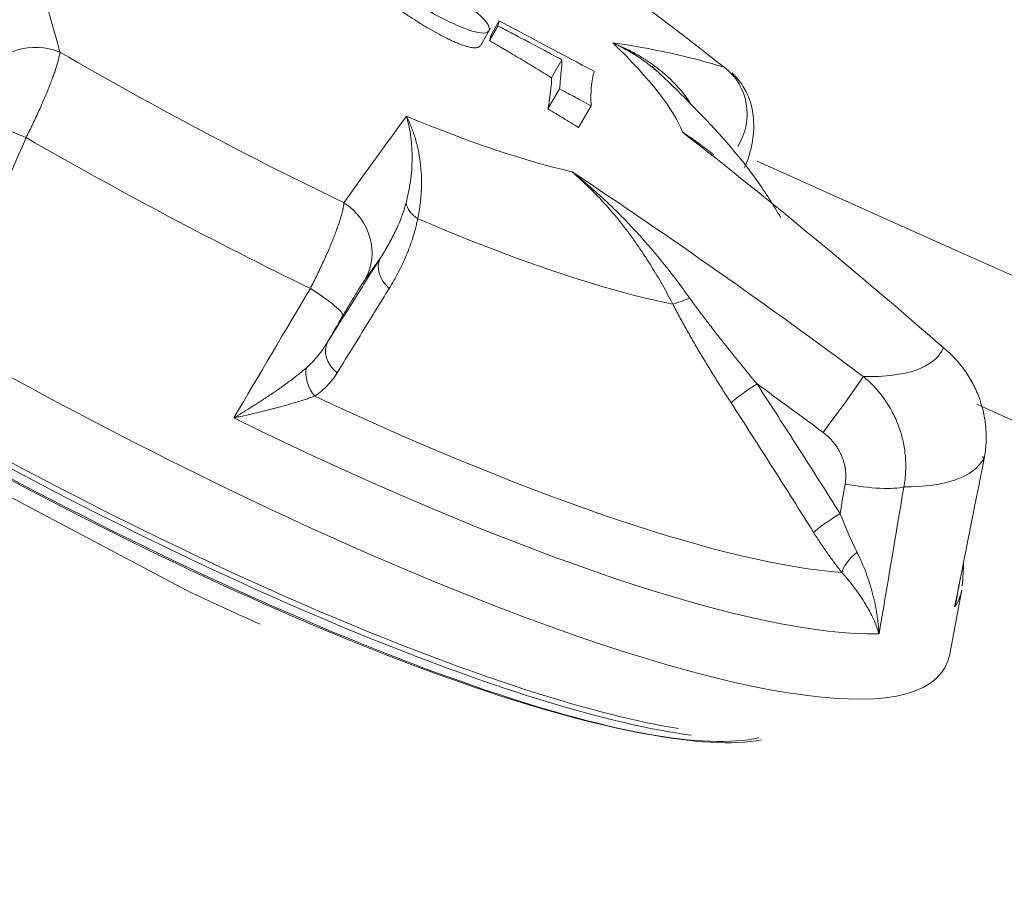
# Model space of a CAD drawing. Header units: millimetres. Extents: x -10 to 594, y 0 to 420.
# Tile 209 of 256: x 144.46 to 146.13, y 258.87 to 260.33. Entities that reach past the tile are written whole.
import ezdxf

# ---------------------------------------------------------------- set-up
doc = ezdxf.new("R2010")
doc.units = ezdxf.units.MM
doc.layers.add('1', color=7, linetype='Continuous', true_color=0xffffff)

msp = doc.modelspace()

# ---------------------------------------------------------------- linework, layer by layer
at = {"layer": '1', "color": 155, "linetype": 'Continuous', "lineweight": 18}
for p, q in [((145.2717, 260.3327), (145.2576, 260.308)), ((145.2406, 260.2911), (145.257, 260.32)), ((145.2699, 260.3239), (145.2558, 260.2991)), ((145.3786, 260.2665), (145.3611, 260.2358)), ((145.3742, 260.2172), (145.3549, 260.1832)), ((145.4282, 260.1885), (145.407, 260.1513)), ((146.0959, 259.5895), (146.0931, 259.5927)), ((146.0373, 259.257), (146.0579, 259.366))]:
    msp.add_line(p, q, dxfattribs=at)
at = {"layer": '1', "color": 155, "linetype": 'Continuous', "lineweight": 13}
msp.add_line((144.1384, 259.6847), (144.7339, 259.369), dxfattribs=at)
at = {"layer": '1', "color": 155, "linetype": 'Continuous', "lineweight": 18}
for centre, major_axis, ratio, start_param, end_param in [((144.5012, 260.1008), (-1.5278, 0.8672), 0.20187, 0, 3.210592), ((144.7319, 260.5073), (-1.293, 0.7339), 0.20187, 4.039213, 4.412226), ((144.4096, 259.9395), (-1.3829, 0.7849), 0.20187, 0.534973, 2.906777), ((144.4071, 259.9351), (1.3721, -0.7788), 0.20187, 3.664785, 6.066238), ((144.4189, 259.9559), (1.3996, -0.7944), 0.20187, 3.706607, 5.818052), ((144.424, 259.9649), (-1.4034, 0.7966), 0.20187, 0.590933, 2.638956), ((144.392, 260.8118), (-0.8743, 0.4963), 0.20187, 3.186087, 3.228224), ((145.0746, 263.0949), (-10.019, 5.687), 0.20187, 1.704422, 1.720468), ((139.6426, 251.1794), (-0.0794, -11.0372), 0.921022, 2.470421, 2.525258), ((139.3866, 251.0882), (-9.6531, 5.3521), 0.97941, 4.576228, 4.631065), ((144.3974, 259.9181), (-1.4302, 0.8118), 0.20187, 1.931975, 2.016514)]:
    msp.add_ellipse(centre, major_axis=major_axis, ratio=ratio, start_param=start_param, end_param=end_param, dxfattribs=at)
at = {"layer": '1', "color": 155, "linetype": 'Continuous', "lineweight": 13}
for centre, major_axis, ratio, start_param, end_param in [((138.9877, 251.3986), (4.8041, 9.9371), 0.304538, 5.94328, 5.998117), ((144.4798, 260.1971), (-0.0966, -0.0258), 0.898004, 3.995468, 5.518719), ((144.7608, 260.5582), (-0.824, 0.4677), 0.20187, 3.38204, 3.812761), ((139.8566, 250.9059), (-6.061, -9.2245), 0.300771, 3.228528, 3.283365), ((144.7319, 260.5073), (-1.293, 0.7339), 0.20187, 1.525938, 1.898952), ((145.5976, 260.1717), (-0.0295, -0.0956), 0.950095, 1.302141, 2.825392), ((144.4647, 260.1226), (-0.0917, 0.04), 0.121494, 4.725801, 5.971345), ((139.8928, 250.9188), (-5.5122, -9.5626), 0.032201, 3.416479, 3.471316), ((144.7608, 260.5582), (-0.824, 0.4677), 0.20187, 2.125403, 2.556124), ((144.6708, 260.3997), (1.4256, -0.8092), 0.20187, 4.684883, 5.023192), ((187.3321, 352.5247), (0, 101.3857), 0.999048, 2.718129, 2.880514), ((144.9579, 259.9437), (0.0816, -0.0578), 0.945641, 0.099179, 1.62243), ((145.163, 260.023), (0.0491, -0.0097), 0.717214, 3.40023, 4.215757), ((144.717, 260.4812), (1.0667, -0.6055), 0.20187, 5.224866, 5.739846), ((139.9753, 250.8712), (5.4623, 9.476), 0.032201, 0.317003, 0.329723), ((145.1136, 259.905), (0.0423, -0.0266), 0.771091, 3.192188, 4.515538), ((144.9197, 259.8814), (0.0864, -0.0503), 0.137575, 0.032516, 1.27806), ((145.6055, 259.8749), (-0.0445, -0.0229), 0.139572, 0.453502, 1.269028), ((145.0237, 259.762), (0.0423, -0.0266), 0.762028, 3.191342, 4.546948), ((144.7319, 260.5073), (-1.293, 0.7339), 0.20187, 2.782575, 3.155589), ((144.9851, 259.7229), (0.0263, -0.0425), 0.755036, 3.825381, 4.906218), ((145.7052, 259.707), (-0.0419, -0.0273), 0.096086, 4.533057, 5.856407), ((139.3773, 251.0714), (9.5657, -5.3037), 0.97941, 1.434635, 1.447355), ((145.8319, 259.6511), (-0.0597, -0.0802), 0.027403, 1.36935, 2.892601), ((144.5924, 260.2616), (-1.4399, 0.8173), 0.20187, 1.940411, 2.741116), ((144.5532, 260.1926), (1.4964, -0.8494), 0.20187, 5.005335, 5.959377), ((144.6708, 260.3997), (1.4256, -0.8092), 0.20187, 5.94152, 6.279829), ((145.8694, 259.5635), (-0.0986, 0.0167), 0.190879, 1.503783, 2.749327), ((145.8462, 259.4867), (-0.0423, -0.0267), 0.098586, 4.534417, 5.890024), ((145.8944, 259.4186), (-0.039, -0.0313), 0.3648, 4.794041, 5.874878), ((144.732, 259.3889), (0.0713, -0.0405), 0.20187, 4.854038, 5.073567), ((144.5532, 260.1926), (1.4964, -0.8494), 0.20187, 6.261972, 6.352219)]:
    msp.add_ellipse(centre, major_axis=major_axis, ratio=ratio, start_param=start_param, end_param=end_param, dxfattribs=at)
at = {"layer": '1', "color": 155, "linetype": 'Continuous', "lineweight": 18}
for points, knots in [([(145.1004, 260.4228), (145.1126, 260.4171), (145.1228, 260.4121), (145.1312, 260.4079), (145.1395, 260.4037), (145.1479, 260.3994), (145.1713, 260.387), (145.1846, 260.3796), (145.2083, 260.3654), (145.2187, 260.3585), (145.2369, 260.3447), (145.2436, 260.3386), (145.2525, 260.3278), (145.255, 260.3234), (145.2557, 260.316), (145.2536, 260.3135), (145.2447, 260.3113), (145.2381, 260.312), (145.221, 260.3167), (145.2112, 260.3203), (145.189, 260.3303), (145.1773, 260.336), (145.1534, 260.3487), (145.1424, 260.3549), (145.1214, 260.3676), (145.1125, 260.3735), (145.0981, 260.3847), (145.0923, 260.3898), (145.0842, 260.399), (145.0821, 260.4028), (145.0816, 260.4074), (145.082, 260.4087), (145.083, 260.4096)], [0, 0, 0, 0, 0.06348, 0.06348, 0.06348, 0.109418, 0.109418, 0.188044, 0.188044, 0.266669, 0.266669, 0.338838, 0.338838, 0.411007, 0.411007, 0.4888, 0.4888, 0.566592, 0.566592, 0.644385, 0.644385, 0.715936, 0.715936, 0.783619, 0.783619, 0.844414, 0.844414, 0.907564, 0.907564, 0.970713, 0.970713, 1, 1, 1, 1]), ([(145.0727, 260.3914), (145.0717, 260.3905), (145.0713, 260.3893), (145.0714, 260.3875), (145.0714, 260.3871), (145.0715, 260.3863), (145.0717, 260.3854), (145.0719, 260.3846), (145.0723, 260.3836), (145.0725, 260.3831), (145.0736, 260.3807), (145.075, 260.3784), (145.0773, 260.3753), (145.0779, 260.3747), (145.0789, 260.3734), (145.0795, 260.3727), (145.0814, 260.3707), (145.0841, 260.3678), (145.0873, 260.3648), (145.0898, 260.3625), (145.0911, 260.3614), (145.0925, 260.3602), (145.0934, 260.3594), (145.0939, 260.359), (145.0953, 260.3578), (145.0963, 260.357), (145.0983, 260.3554), (145.1013, 260.3529), (145.1046, 260.3505), (145.108, 260.348), (145.1092, 260.3472), (145.111, 260.3459), (145.1116, 260.3455), (145.1127, 260.3447), (145.1145, 260.3435), (145.1163, 260.3422), (145.1188, 260.3406), (145.12, 260.3398), (145.1261, 260.3358), (145.1311, 260.3327), (145.1386, 260.328), (145.1412, 260.3265), (145.1462, 260.3235), (145.1487, 260.322), (145.1563, 260.3176), (145.1612, 260.3148), (145.1712, 260.3094), (145.1761, 260.3067), (145.1822, 260.3036), (145.1834, 260.303), (145.1859, 260.3018), (145.1871, 260.3012), (145.1906, 260.2995), (145.1952, 260.2974), (145.2008, 260.295), (145.204, 260.2937), (145.206, 260.2929), (145.2071, 260.2925), (145.2101, 260.2914), (145.212, 260.2908), (145.2148, 260.2899), (145.2157, 260.2896), (145.2174, 260.2891), (145.2183, 260.2889), (145.2208, 260.2882), (145.2224, 260.2879), (145.2253, 260.2874), (145.2267, 260.2872), (145.2305, 260.2869), (145.2326, 260.287), (145.2348, 260.2874), (145.2352, 260.2875), (145.236, 260.2877), (145.2371, 260.2881), (145.2381, 260.2886), (145.2394, 260.2896), (145.2401, 260.2903), (145.2405, 260.2911)], [0, 0, 0, 0, 0.05633, 0.05633, 0.070413, 0.070413, 0.084495, 0.098578, 0.098578, 0.11266, 0.11266, 0.16899, 0.16899, 0.183073, 0.183073, 0.197155, 0.197155, 0.22532, 0.253485, 0.253485, 0.267568, 0.274609, 0.274609, 0.28165, 0.28165, 0.295733, 0.295733, 0.309816, 0.337981, 0.337981, 0.352063, 0.352063, 0.359104, 0.359104, 0.366146, 0.380228, 0.380228, 0.394311, 0.394311, 0.450641, 0.450641, 0.478806, 0.478806, 0.506971, 0.506971, 0.563301, 0.563301, 0.619631, 0.619631, 0.633714, 0.633714, 0.647796, 0.647796, 0.675961, 0.704126, 0.718209, 0.718209, 0.732291, 0.732291, 0.760456, 0.760456, 0.774539, 0.774539, 0.788621, 0.788621, 0.816786, 0.816786, 0.844951, 0.844951, 0.901281, 0.901281, 0.915364, 0.915364, 0.929447, 0.957612, 0.957612, 1, 1, 1, 1]), ([(145.3786, 260.2665), (145.3688, 260.2717), (145.3591, 260.2769), (145.3494, 260.2821), (145.3219, 260.2968), (145.304, 260.3061), (145.2867, 260.3152), (145.2783, 260.3196), (145.2699, 260.3239)], [0, 0, 0, 0, 0.268256, 0.268256, 0.268256, 0.634128, 0.634128, 1, 1, 1, 1]), ([(145.2558, 260.2991), (145.2602, 260.2965), (145.2645, 260.294), (145.2711, 260.2901), (145.2744, 260.2882), (145.2777, 260.2862), (145.2799, 260.2849), (145.281, 260.2843), (145.2843, 260.2823), (145.2865, 260.281), (145.2909, 260.2784), (145.2975, 260.2745), (145.3041, 260.2705), (145.3129, 260.2653), (145.3173, 260.2626), (145.3239, 260.2586), (145.3261, 260.2573), (145.3305, 260.2546), (145.3326, 260.2533), (145.3436, 260.2466), (145.3524, 260.2412), (145.3611, 260.2358)], [0, 0, 0, 0, 0.125, 0.125, 0.1875, 0.21875, 0.21875, 0.25, 0.25, 0.3125, 0.3125, 0.375, 0.5, 0.5, 0.625, 0.625, 0.6875, 0.6875, 0.75, 0.75, 1, 1, 1, 1]), ([(145.4648, 260.2954), (145.465, 260.2953), (145.4652, 260.2952), (145.4656, 260.295), (145.4659, 260.295), (145.4665, 260.2947), (145.4678, 260.2942), (145.4691, 260.2936), (145.4717, 260.2925), (145.4734, 260.2918), (145.4786, 260.2895), (145.482, 260.288), (145.492, 260.2831), (145.5018, 260.278), (145.5112, 260.2725), (145.5158, 260.2696), (145.5173, 260.2687), (145.5204, 260.2667), (145.5219, 260.2657), (145.5293, 260.2608), (145.5409, 260.2525), (145.5515, 260.2437), (145.5617, 260.2346), (145.5665, 260.2299), (145.5757, 260.2203), (145.58, 260.2154), (145.5882, 260.2053), (145.592, 260.2002), (145.5955, 260.195)], [0, 0, 0, 0, 0.003906, 0.003906, 0.007812, 0.007812, 0.015625, 0.03125, 0.03125, 0.0625, 0.0625, 0.125, 0.125, 0.25, 0.3125, 0.3125, 0.34375, 0.34375, 0.375, 0.375, 0.5, 0.625, 0.625, 0.75, 0.75, 0.875, 0.875, 1, 1, 1, 1]), ([(145.548, 260.24), (145.5423, 260.2453), (145.5364, 260.2504), (145.5286, 260.2566), (145.527, 260.2579), (145.5236, 260.2605), (145.5219, 260.2617), (145.5168, 260.2655), (145.5134, 260.2679), (145.5028, 260.275), (145.4955, 260.2795), (145.4842, 260.2858), (145.4785, 260.2888), (145.4717, 260.2922), (145.4682, 260.2938), (145.4666, 260.2945), (145.4659, 260.2949), (145.4657, 260.2949), (145.4656, 260.295), (145.4656, 260.295), (145.4653, 260.2952), (145.465, 260.2953), (145.4648, 260.2954)], [0, 0, 0, 0, 0.240242, 0.240242, 0.303555, 0.303555, 0.366868, 0.366868, 0.493495, 0.493495, 0.746747, 0.746747, 0.873374, 0.936687, 0.968343, 0.984172, 0.988129, 0.990107, 0.990107, 0.992086, 0.992086, 1, 1, 1, 1]), ([(144.5259, 260.2795), (144.5257, 260.2779), (144.5251, 260.2746), (144.5238, 260.2689), (144.5222, 260.2626), (144.5208, 260.2579), (144.5197, 260.2543), (144.5191, 260.2524), (144.5183, 260.2501), (144.518, 260.2491), (144.5178, 260.2485), (144.5177, 260.2481), (144.5167, 260.2451), (144.5148, 260.2396), (144.5115, 260.2309), (144.508, 260.2216), (144.5054, 260.2151), (144.5033, 260.2101), (144.5023, 260.2076), (144.5012, 260.205), (144.5005, 260.2033), (144.5001, 260.2024), (144.4982, 260.198), (144.4952, 260.191), (144.4903, 260.1801), (144.4852, 260.169), (144.4816, 260.1614), (144.4789, 260.1557), (144.4775, 260.1528), (144.4761, 260.1499), (144.4751, 260.148), (144.4746, 260.147), (144.4722, 260.1421), (144.4703, 260.1382), (144.4683, 260.1343)], [0, 0, 0, 0, 0.0625, 0.125, 0.1875, 0.25, 0.25, 0.28125, 0.296875, 0.304688, 0.304688, 0.3125, 0.3125, 0.375, 0.4375, 0.5, 0.5625, 0.5625, 0.59375, 0.609375, 0.609375, 0.625, 0.625, 0.6875, 0.75, 0.8125, 0.875, 0.875, 0.90625, 0.921875, 0.921875, 0.9375, 0.9375, 1, 1, 1, 1]), ([(145.3742, 260.2172), (145.3749, 260.2222), (145.3758, 260.2278), (145.3766, 260.2402), (145.3773, 260.2459), (145.3783, 260.2565), (145.3786, 260.2614), (145.3786, 260.2665)], [0, 0, 0, 0, 0.35546, 0.35546, 0.704027, 0.704027, 1, 1, 1, 1]), ([(145.7503, 259.9985), (145.7376, 260.0201), (145.6932, 260.09), (145.6194, 260.1704), (145.5558, 260.2332), (145.5312, 260.2556)], [0, 0, 0, 0, 0.211803, 0.706254, 1, 1, 1, 1]), ([(145.3611, 260.2358), (145.3611, 260.2314), (145.3608, 260.227), (145.3601, 260.2205), (145.3598, 260.2184), (145.3593, 260.2141), (145.3587, 260.2097), (145.3582, 260.2053), (145.3579, 260.2025), (145.3578, 260.202), (145.3577, 260.2009), (145.3575, 260.1992), (145.3573, 260.1975), (145.3568, 260.1942), (145.3565, 260.192), (145.3557, 260.1876), (145.3553, 260.1854), (145.3549, 260.1832)], [0, 0, 0, 0, 0.25, 0.25, 0.375, 0.375, 0.5, 0.625, 0.625, 0.65625, 0.65625, 0.6875, 0.75, 0.75, 0.875, 0.875, 1, 1, 1, 1]), ([(145.4334, 260.247), (145.4309, 260.2393), (145.4293, 260.2301), (145.4276, 260.2089), (145.4275, 260.1986), (145.4282, 260.1885)], [0, 0, 0, 0, 0.5, 0.5, 1, 1, 1, 1]), ([(145.6885, 260.0834), (145.6987, 260.1057), (145.7076, 260.1433), (145.7015, 260.1918), (145.6866, 260.2232), (145.6747, 260.2374), (145.6675, 260.2441)], [0, 0, 0, 0, 0.384603, 0.661761, 0.824467, 1, 1, 1, 1]), ([(145.4282, 260.1885), (145.4166, 260.1947), (145.4068, 260.2), (145.3939, 260.2068), (145.3856, 260.2112), (145.3742, 260.2172)], [0, 0, 0, 0, 0.589744, 0.589744, 1, 1, 1, 1]), ([(145.3549, 260.1832), (145.3592, 260.1806), (145.3636, 260.1779), (145.3701, 260.174), (145.3723, 260.1727), (145.3755, 260.1707), (145.3766, 260.17), (145.3788, 260.1687), (145.3799, 260.168), (145.3853, 260.1647), (145.3897, 260.162), (145.3984, 260.1566), (145.4027, 260.1539), (145.407, 260.1513)], [0, 0, 0, 0, 0.25, 0.25, 0.375, 0.375, 0.4375, 0.4375, 0.5, 0.5, 0.75, 0.75, 1, 1, 1, 1]), ([(145.1138, 260.0233), (145.1157, 260.0304), (145.1173, 260.0375), (145.12, 260.0514), (145.1211, 260.0582), (145.1227, 260.0717), (145.1233, 260.0783), (145.124, 260.0913), (145.1242, 260.0977), (145.124, 260.1101), (145.1237, 260.1162), (145.1232, 260.1236), (145.123, 260.1251), (145.1227, 260.128), (145.1226, 260.1294), (145.1221, 260.1338), (145.121, 260.1423), (145.1195, 260.1503), (145.1177, 260.1581), (145.1171, 260.1607), (145.1162, 260.1644), (145.1158, 260.1657), (145.1153, 260.1675), (145.1151, 260.1684), (145.1148, 260.1693), (145.1147, 260.1698), (145.1146, 260.1699), (145.1145, 260.1702), (145.1145, 260.1704), (145.1144, 260.1705)], [0, 0, 0, 0, 0.125, 0.125, 0.25, 0.25, 0.375, 0.375, 0.5, 0.5, 0.625, 0.625, 0.65625, 0.65625, 0.6875, 0.6875, 0.75, 0.875, 0.875, 0.9375, 0.9375, 0.96875, 0.96875, 0.984375, 0.992188, 0.992188, 0.996094, 0.996094, 1, 1, 1, 1]), ([(145.1144, 260.1705), (145.1145, 260.1703), (145.1146, 260.1702), (145.1147, 260.17), (145.1147, 260.1699), (145.1148, 260.1698), (145.1148, 260.1697), (145.1151, 260.1692), (145.1157, 260.1681), (145.1169, 260.1657), (145.1192, 260.1607), (145.1211, 260.1563), (145.1248, 260.1473), (145.127, 260.141), (145.13, 260.1312), (145.1309, 260.1279), (145.1322, 260.1228), (145.1327, 260.1211), (145.1335, 260.1176), (145.1339, 260.1159), (145.1357, 260.1072), (145.1369, 260.1), (145.1388, 260.0852), (145.1394, 260.0777), (145.1401, 260.0622), (145.1401, 260.0544), (145.1395, 260.0383), (145.1388, 260.0302), (145.1368, 260.0136), (145.1354, 260.0052), (145.1335, 259.9966)], [0, 0, 0, 0, 0.003906, 0.003906, 0.004883, 0.004883, 0.005859, 0.007812, 0.015625, 0.03125, 0.0625, 0.125, 0.125, 0.25, 0.25, 0.3125, 0.3125, 0.34375, 0.34375, 0.375, 0.375, 0.5, 0.5, 0.625, 0.625, 0.75, 0.75, 0.875, 0.875, 1, 1, 1, 1]), ([(145.5836, 260.1436), (145.5839, 260.1433), (145.5842, 260.1431), (145.5846, 260.1429), (145.5847, 260.1428), (145.5848, 260.1427), (145.5851, 260.1426), (145.586, 260.142), (145.5881, 260.1406), (145.5926, 260.1375), (145.6016, 260.1314), (145.6092, 260.126), (145.6217, 260.1168), (145.6291, 260.1111), (145.6364, 260.1052)], [0, 0, 0, 0, 0.017825, 0.017825, 0.022282, 0.022282, 0.026738, 0.035651, 0.071301, 0.142602, 0.285205, 0.57041, 0.57041, 1, 1, 1, 1]), ([(145.3954, 260.0765), (145.3957, 260.0762), (145.396, 260.076), (145.3965, 260.0755), (145.3968, 260.0753), (145.3977, 260.0746), (145.3995, 260.0732), (145.4013, 260.0718), (145.4048, 260.0689), (145.4071, 260.067), (145.4141, 260.0613), (145.4187, 260.0574), (145.4325, 260.0456), (145.446, 260.0335), (145.4593, 260.0209), (145.4658, 260.0146), (145.468, 260.0124), (145.4723, 260.0081), (145.4745, 260.006), (145.4853, 259.9952), (145.4937, 259.9864), (145.5103, 259.9684), (145.5185, 259.9593), (145.5345, 259.9407), (145.5424, 259.9312), (145.5579, 259.912), (145.5655, 259.9023), (145.5806, 259.8824), (145.588, 259.8724), (145.5953, 259.8621)], [0, 0, 0, 0, 0.003906, 0.003906, 0.007813, 0.007813, 0.015625, 0.03125, 0.03125, 0.0625, 0.0625, 0.125, 0.125, 0.25, 0.3125, 0.3125, 0.34375, 0.34375, 0.375, 0.375, 0.5, 0.5, 0.625, 0.625, 0.75, 0.75, 0.875, 0.875, 1, 1, 1, 1]), ([(145.5669, 259.8516), (145.5611, 259.8626), (145.5553, 259.8735), (145.5432, 259.8948), (145.537, 259.9053), (145.5242, 259.9258), (145.5177, 259.9358), (145.5043, 259.9555), (145.4974, 259.9652), (145.4832, 259.9841), (145.4759, 259.9933), (145.4665, 260.0046), (145.4646, 260.0068), (145.4608, 260.0113), (145.4589, 260.0135), (145.4531, 260.0201), (145.4492, 260.0244), (145.4373, 260.0372), (145.4292, 260.0454), (145.4167, 260.0574), (145.4104, 260.0632), (145.4029, 260.0699), (145.3992, 260.0732), (145.3974, 260.0747), (145.3966, 260.0754), (145.3964, 260.0756), (145.3963, 260.0757), (145.3962, 260.0757), (145.3959, 260.076), (145.3956, 260.0762), (145.3954, 260.0765)], [0, 0, 0, 0, 0.125, 0.125, 0.25, 0.25, 0.375, 0.375, 0.5, 0.5, 0.625, 0.625, 0.65625, 0.65625, 0.6875, 0.6875, 0.75, 0.75, 0.875, 0.875, 0.9375, 0.96875, 0.984375, 0.992188, 0.994141, 0.995117, 0.995117, 0.996094, 0.996094, 1, 1, 1, 1]), ([(144.9513, 259.8782), (144.9533, 259.8822), (144.9572, 259.8899), (144.9628, 259.9014), (144.9682, 259.9127), (144.9717, 259.9201), (144.9742, 259.9256), (144.9755, 259.9283), (144.9767, 259.931), (144.9773, 259.9324), (144.9775, 259.9329), (144.9779, 259.9338), (144.9797, 259.9378), (144.983, 259.9453), (144.9873, 259.9554), (144.9912, 259.9652), (144.9936, 259.9714), (144.9953, 259.9759), (144.9959, 259.9774), (144.9965, 259.9793), (144.9967, 259.9797), (144.9969, 259.9804), (144.9973, 259.9815), (144.9987, 259.9855), (145.0008, 259.9917), (145.0032, 259.9993), (145.0051, 260.0064), (145.0062, 260.0107), (145.0067, 260.0133), (145.0068, 260.0138), (145.007, 260.0148), (145.0071, 260.0153), (145.0074, 260.0167), (145.0079, 260.0195), (145.0082, 260.0221), (145.0083, 260.0237)], [0, 0, 0, 0, 0.0625, 0.125, 0.1875, 0.25, 0.25, 0.28125, 0.296875, 0.296875, 0.304687, 0.304687, 0.3125, 0.375, 0.4375, 0.5, 0.5625, 0.5625, 0.59375, 0.59375, 0.601562, 0.601562, 0.609375, 0.625, 0.6875, 0.75, 0.8125, 0.875, 0.875, 0.890625, 0.890625, 0.90625, 0.90625, 0.9375, 1, 1, 1, 1]), ([(145.0703, 259.9299), (145.0726, 259.9335), (145.077, 259.9406), (145.0834, 259.9515), (145.0875, 259.959), (145.0914, 259.9665), (145.0933, 259.9703), (145.0971, 259.978), (145.0988, 259.9819), (145.1023, 259.9898), (145.1039, 259.9938), (145.1071, 260.002), (145.1086, 260.0061), (145.1113, 260.0146), (145.1126, 260.0189), (145.1138, 260.0233)], [0, 0, 0, 0, 0.125, 0.25, 0.375, 0.375, 0.5, 0.5, 0.625, 0.625, 0.75, 0.75, 0.875, 0.875, 1, 1, 1, 1]), ([(145.1335, 259.9966), (145.133, 259.9938), (145.1318, 259.9882), (145.1305, 259.9828), (145.1285, 259.9747), (145.1269, 259.9694), (145.1236, 259.959), (145.1219, 259.9539), (145.1181, 259.9439), (145.1162, 259.9389), (145.112, 259.9291), (145.1099, 259.9243), (145.1054, 259.9148), (145.1007, 259.9054), (145.0932, 259.8916), (145.0879, 259.8826), (145.0851, 259.8782)], [0, 0, 0, 0, 0.0625, 0.125, 0.125, 0.25, 0.25, 0.375, 0.375, 0.5, 0.5, 0.625, 0.625, 0.75, 0.875, 1, 1, 1, 1]), ([(145.0851, 259.8782), (145.0706, 259.8545), (145.0559, 259.8306), (145.0264, 259.7827), (145.0116, 259.7587), (144.9967, 259.7346)], [0, 0, 0, 0, 0.5, 0.5, 1, 1, 1, 1]), ([(145.6659, 259.6838), (145.6615, 259.6906), (145.6527, 259.7043), (145.6397, 259.7249), (145.6312, 259.7388), (145.6227, 259.7526), (145.6185, 259.7596), (145.6102, 259.7735), (145.6061, 259.7805), (145.598, 259.7946), (145.594, 259.8016), (145.586, 259.8158), (145.5821, 259.8229), (145.5763, 259.8336), (145.5725, 259.8408), (145.5688, 259.848), (145.5669, 259.8516)], [0, 0, 0, 0, 0.125, 0.25, 0.375, 0.375, 0.5, 0.5, 0.625, 0.625, 0.75, 0.75, 0.875, 0.875, 0.9375, 1, 1, 1, 1]), ([(145.5953, 259.8621), (145.5998, 259.8558), (145.6044, 259.8496), (145.6136, 259.8371), (145.6183, 259.8309), (145.6277, 259.8186), (145.6324, 259.8124), (145.6419, 259.8002), (145.6467, 259.7941), (145.6563, 259.7819), (145.6659, 259.7698), (145.6805, 259.7517), (145.6952, 259.7337), (145.7051, 259.7218), (145.71, 259.7158)], [0, 0, 0, 0, 0.125, 0.125, 0.25, 0.25, 0.375, 0.375, 0.5, 0.5, 0.625, 0.75, 0.875, 1, 1, 1, 1]), ([(144.9444, 259.7433), (144.948, 259.7465), (144.9514, 259.7497), (144.9579, 259.7565), (144.961, 259.7601), (144.967, 259.7674), (144.9698, 259.7711), (144.9753, 259.7789), (144.9779, 259.7829), (144.9804, 259.787)], [0, 0, 0, 0, 0.25, 0.25, 0.5, 0.5, 0.75, 0.75, 1, 1, 1, 1]), ([(146.0959, 259.5895), (146.0967, 259.5938), (146.0981, 259.6025), (146.0992, 259.6155), (146.0994, 259.6285), (146.099, 259.6372), (146.0985, 259.6437), (146.0981, 259.647), (146.0977, 259.6503), (146.0975, 259.6519), (146.0974, 259.6525), (146.0973, 259.6536), (146.0965, 259.6585), (146.0948, 259.6677), (146.0915, 259.6803), (146.0874, 259.6928), (146.0841, 259.7009), (146.0814, 259.7069), (146.0804, 259.7089), (146.0792, 259.7114), (146.079, 259.7119), (146.0785, 259.7129), (146.0777, 259.7143), (146.0749, 259.7197), (146.07, 259.7283), (146.0628, 259.7391), (146.0548, 259.7495), (146.0491, 259.756), (146.0453, 259.76), (146.0445, 259.7608), (146.043, 259.7624), (146.0422, 259.7632), (146.0399, 259.7655), (146.0351, 259.7701), (146.0302, 259.7744), (146.0268, 259.7771)], [0, 0, 0, 0, 0.0625, 0.125, 0.1875, 0.25, 0.25, 0.28125, 0.296875, 0.296875, 0.304688, 0.304688, 0.3125, 0.375, 0.4375, 0.5, 0.5625, 0.5625, 0.59375, 0.59375, 0.601563, 0.601563, 0.609375, 0.625, 0.6875, 0.75, 0.8125, 0.875, 0.875, 0.890625, 0.890625, 0.90625, 0.90625, 0.9375, 1, 1, 1, 1]), ([(144.8212, 259.6581), (144.8213, 259.6581), (144.8214, 259.6582), (144.8215, 259.6583), (144.8216, 259.6584), (144.8217, 259.6584), (144.8219, 259.6585), (144.8225, 259.6588), (144.8237, 259.6596), (144.8263, 259.6612), (144.8313, 259.6642), (144.8357, 259.6669), (144.8442, 259.6722), (144.8499, 259.6757), (144.861, 259.6828), (144.8679, 259.6872), (144.8746, 259.6917), (144.8773, 259.6935), (144.8787, 259.6944), (144.8827, 259.6971), (144.8853, 259.6988), (144.8932, 259.7042), (144.8983, 259.7077), (144.9082, 259.7148), (144.9131, 259.7184), (144.9226, 259.7255), (144.9272, 259.7291), (144.9338, 259.7344), (144.9382, 259.738), (144.9424, 259.7415), (144.9444, 259.7433)], [0, 0, 0, 0, 0.001953, 0.00293, 0.00293, 0.003906, 0.003906, 0.007813, 0.015625, 0.03125, 0.0625, 0.125, 0.125, 0.25, 0.25, 0.375, 0.40625, 0.40625, 0.4375, 0.4375, 0.5, 0.5, 0.625, 0.625, 0.75, 0.75, 0.875, 0.875, 0.9375, 1, 1, 1, 1]), ([(144.9967, 259.7346), (144.9943, 259.7306), (144.9917, 259.7268), (144.9861, 259.7196), (144.9831, 259.7161), (144.9768, 259.7095), (144.9735, 259.7064), (144.9682, 259.702), (144.9645, 259.6991), (144.9607, 259.6965), (144.9587, 259.6952)], [0, 0, 0, 0, 0.25, 0.25, 0.5, 0.5, 0.75, 0.75, 0.875, 1, 1, 1, 1]), ([(145.8903, 259.7285), (145.8937, 259.7257), (145.9003, 259.72), (145.9095, 259.7108), (145.9181, 259.701), (145.9234, 259.6941), (145.9272, 259.6887), (145.929, 259.686), (145.9311, 259.6828), (145.932, 259.6814), (145.9326, 259.6805), (145.9329, 259.68), (145.9355, 259.6758), (145.9399, 259.6682), (145.9457, 259.6564), (145.9506, 259.6443), (145.9534, 259.636), (145.9553, 259.6297), (145.9561, 259.6265), (145.9569, 259.6233), (145.9575, 259.6211), (145.9577, 259.6201), (145.9589, 259.6147), (145.9606, 259.606), (145.9621, 259.593), (145.9628, 259.58), (145.9627, 259.5713), (145.9623, 259.5648), (145.9621, 259.5615), (145.9618, 259.5582), (145.9616, 259.556), (145.9615, 259.5549), (145.9608, 259.5495), (145.9601, 259.5452), (145.9593, 259.5408)], [0, 0, 0, 0, 0.0625, 0.125, 0.1875, 0.25, 0.25, 0.28125, 0.296875, 0.304687, 0.304687, 0.3125, 0.3125, 0.375, 0.4375, 0.5, 0.5625, 0.5625, 0.59375, 0.609375, 0.609375, 0.625, 0.625, 0.6875, 0.75, 0.8125, 0.875, 0.875, 0.90625, 0.921875, 0.921875, 0.9375, 0.9375, 1, 1, 1, 1]), ([(144.9587, 259.6952), (144.9564, 259.6944), (144.9518, 259.6927), (144.9446, 259.6902), (144.9371, 259.6878), (144.9319, 259.6862), (144.9241, 259.6838), (144.9187, 259.6822), (144.9075, 259.6791), (144.9018, 259.6775), (144.8945, 259.6756), (144.893, 259.6752), (144.8908, 259.6746), (144.8901, 259.6745), (144.8886, 259.6741), (144.8849, 259.6731), (144.8811, 259.6722), (144.872, 259.6699), (144.8658, 259.6684), (144.8534, 259.6654), (144.847, 259.6639), (144.8374, 259.6617), (144.8326, 259.6606), (144.8269, 259.6594), (144.824, 259.6587), (144.8226, 259.6584), (144.822, 259.6583), (144.8217, 259.6582), (144.8216, 259.6582), (144.8214, 259.6581), (144.8213, 259.6581), (144.8212, 259.6581)], [0, 0, 0, 0, 0.0625, 0.125, 0.1875, 0.25, 0.25, 0.375, 0.375, 0.5, 0.5, 0.53125, 0.53125, 0.546875, 0.546875, 0.5625, 0.625, 0.625, 0.75, 0.75, 0.875, 0.875, 0.9375, 0.96875, 0.984375, 0.992188, 0.996094, 0.996094, 0.998047, 0.998047, 1, 1, 1, 1]), ([(145.8061, 259.4637), (145.783, 259.5005), (145.7598, 259.5373), (145.713, 259.6107), (145.6896, 259.6473), (145.6659, 259.6838)], [0, 0, 0, 0, 0.5, 0.5, 1, 1, 1, 1]), ([(145.8511, 259.4956), (145.8533, 259.4899), (145.8556, 259.4843), (145.8602, 259.4731), (145.8625, 259.4676), (145.8673, 259.4567), (145.8697, 259.4513), (145.8747, 259.4407), (145.8772, 259.4354), (145.8798, 259.4303)], [0, 0, 0, 0, 0.25, 0.25, 0.5, 0.5, 0.75, 0.75, 1, 1, 1, 1]), ([(145.854, 259.3956), (145.8519, 259.3982), (145.8478, 259.4035), (145.8437, 259.409), (145.8375, 259.4172), (145.8335, 259.4228), (145.8255, 259.4341), (145.8216, 259.4399), (145.8138, 259.4517), (145.8099, 259.4576), (145.8061, 259.4637)], [0, 0, 0, 0, 0.125, 0.25, 0.25, 0.5, 0.5, 0.75, 0.75, 1, 1, 1, 1]), ([(145.8798, 259.4303), (145.8813, 259.4273), (145.8841, 259.4214), (145.8868, 259.4154), (145.8906, 259.4066), (145.893, 259.4007), (145.8973, 259.389), (145.8993, 259.3831), (145.903, 259.3714), (145.9047, 259.3656), (145.907, 259.3569), (145.9078, 259.354), (145.9088, 259.3496), (145.9091, 259.3481), (145.9098, 259.3452), (145.9114, 259.338), (145.9138, 259.3251), (145.9153, 259.3137), (145.9162, 259.3052), (145.9166, 259.301), (145.917, 259.2961), (145.9172, 259.2936), (145.9172, 259.2924), (145.9173, 259.2919), (145.9173, 259.2917), (145.9173, 259.2916), (145.9173, 259.2916), (145.9173, 259.2914), (145.9173, 259.2913), (145.9173, 259.2912)], [0, 0, 0, 0, 0.0625, 0.125, 0.125, 0.25, 0.25, 0.375, 0.375, 0.5, 0.5, 0.5625, 0.5625, 0.59375, 0.59375, 0.625, 0.75, 0.875, 0.875, 0.9375, 0.96875, 0.984375, 0.992188, 0.996094, 0.996094, 0.99707, 0.99707, 0.998047, 1, 1, 1, 1]), ([(145.9173, 259.2912), (145.9173, 259.2913), (145.9173, 259.2913), (145.9172, 259.2915), (145.9172, 259.2915), (145.9172, 259.2917), (145.917, 259.2921), (145.9168, 259.293), (145.9162, 259.2948), (145.915, 259.2983), (145.9139, 259.3014), (145.9116, 259.3076), (145.9081, 259.316), (145.9039, 259.3245), (145.9005, 259.331), (145.899, 259.3337), (145.8975, 259.3364), (145.8968, 259.3375), (145.8965, 259.338), (145.8956, 259.3397), (145.8949, 259.3408), (145.8916, 259.3463), (145.8888, 259.3507), (145.8829, 259.3595), (145.8797, 259.3639), (145.8747, 259.3706), (145.8713, 259.3751), (145.8659, 259.3819), (145.8601, 259.3887), (145.8561, 259.3933), (145.854, 259.3956)], [0, 0, 0, 0, 0.001953, 0.001953, 0.003906, 0.003906, 0.007813, 0.015625, 0.03125, 0.0625, 0.125, 0.125, 0.25, 0.375, 0.375, 0.4375, 0.453125, 0.453125, 0.46875, 0.46875, 0.5, 0.5, 0.625, 0.625, 0.75, 0.75, 0.8125, 0.875, 0.9375, 1, 1, 1, 1]), ([(146.0527, 259.3759), (146.0525, 259.373), (146.0522, 259.3702), (146.0512, 259.3622), (146.0504, 259.3571), (146.0489, 259.3495), (146.048, 259.3457), (146.0469, 259.3413), (146.0463, 259.3391), (146.046, 259.3381), (146.0458, 259.3376), (146.0458, 259.3373), (146.0458, 259.3373), (146.0457, 259.3371), (146.0457, 259.337), (146.0457, 259.337)], [0, 0, 0, 0, 0.216991, 0.216991, 0.608496, 0.608496, 0.804248, 0.902124, 0.951062, 0.975531, 0.987765, 0.987765, 0.993883, 0.993883, 1, 1, 1, 1])]:
    msp.add_open_spline(points, degree=3, knots=knots, dxfattribs=at)
for points in [[(145.2576, 260.308), (145.2573, 260.3049), (145.2567, 260.3019), (145.2558, 260.2991)], [(144.4683, 260.1343), (144.4347, 260.0558), (144.401, 259.9772), (144.3673, 259.8987)], [(144.8212, 259.6581), (144.8645, 259.7315), (144.9079, 259.8049), (144.9513, 259.8782)], [(147.4584, 259.0692), (146.9979, 259.2702), (146.5394, 259.4745), (146.0831, 259.6816)], [(146.0457, 259.337), (146.0625, 259.4211), (146.0792, 259.5053), (146.0959, 259.5895)], [(145.9593, 259.5408), (145.9454, 259.4576), (145.9314, 259.3744), (145.9173, 259.2912)], [(146.0586, 259.3729), (146.0599, 259.3864), (146.0606, 259.3996), (146.0605, 259.4124)]]:
    msp.add_open_spline(points, degree=3, dxfattribs=at)
at = {"layer": '1', "color": 155, "linetype": 'Continuous', "lineweight": 13}
for points, knots in [([(144.9804, 259.787), (144.9955, 259.811), (145.0105, 259.8349), (145.0405, 259.8826), (145.0554, 259.9063), (145.0703, 259.9299)], [0, 0, 0, 0, 0.5, 0.5, 1, 1, 1, 1]), ([(145.0445, 259.8938), (145.0437, 259.8926), (145.0419, 259.8899), (145.0396, 259.8864), (145.0377, 259.8835), (145.037, 259.8825), (145.0362, 259.8811), (145.036, 259.8808), (145.0356, 259.8803), (145.0351, 259.8794), (145.0346, 259.8786), (145.0327, 259.8756), (145.0312, 259.8731), (145.0287, 259.869), (145.027, 259.8663), (145.0252, 259.8633), (145.024, 259.8614), (145.0236, 259.8606), (145.0231, 259.8599), (145.0224, 259.8587), (145.021, 259.8563), (145.0186, 259.8523), (145.0156, 259.8473), (145.0126, 259.8422), (145.0105, 259.8387), (145.0089, 259.836), (145.0084, 259.8351), (145.0074, 259.8333), (145.0068, 259.8324), (145.0063, 259.8315)], [0, 0, 0, 0, 0.125, 0.25, 0.25, 0.3125, 0.3125, 0.328125, 0.328125, 0.34375, 0.375, 0.375, 0.5, 0.5, 0.5625, 0.625, 0.625, 0.640625, 0.65625, 0.65625, 0.6875, 0.75, 0.8125, 0.875, 0.9375, 0.9375, 0.96875, 0.96875, 1, 1, 1, 1]), ([(145.71, 259.7158), (145.7338, 259.6793), (145.7575, 259.6426), (145.8045, 259.5692), (145.8278, 259.5324), (145.8511, 259.4956)], [0, 0, 0, 0, 0.5, 0.5, 1, 1, 1, 1]), ([(145.8596, 259.5459), (145.86, 259.5479), (145.8605, 259.552), (145.8609, 259.5582), (145.8607, 259.5644), (145.8603, 259.5685), (145.8599, 259.5716), (145.8598, 259.5726), (145.8595, 259.5742), (145.8594, 259.5747), (145.8592, 259.5757), (145.8587, 259.5783), (145.8576, 259.5829), (145.8557, 259.5888), (145.8534, 259.5946), (145.8516, 259.5984), (145.8504, 259.6007), (145.8502, 259.6012), (145.8497, 259.6021), (145.8494, 259.6025), (145.8486, 259.6039), (145.847, 259.6066), (145.8442, 259.611), (145.8417, 259.6144), (145.8377, 259.6192), (145.8349, 259.6223), (145.8315, 259.6256), (145.8311, 259.626), (145.8303, 259.6267), (145.8291, 259.6278), (145.8263, 259.6302), (145.8238, 259.6322), (145.8221, 259.6335)], [0, 0, 0, 0, 0.0625, 0.125, 0.1875, 0.25, 0.25, 0.28125, 0.28125, 0.296875, 0.296875, 0.3125, 0.375, 0.4375, 0.5, 0.5625, 0.5625, 0.578125, 0.578125, 0.59375, 0.59375, 0.625, 0.6875, 0.75, 0.75, 0.875, 0.875, 0.890625, 0.890625, 0.90625, 0.9375, 1, 1, 1, 1])]:
    msp.add_open_spline(points, degree=3, knots=knots, dxfattribs=at)
for points in [[(145.0063, 259.8315), (144.9977, 259.8166), (144.989, 259.8018), (144.9804, 259.787)], [(145.8511, 259.4956), (145.8539, 259.5123), (145.8568, 259.5291), (145.8596, 259.5459)]]:
    msp.add_open_spline(points, degree=3, dxfattribs=at)

doc.saveas('drawing.dxf')
